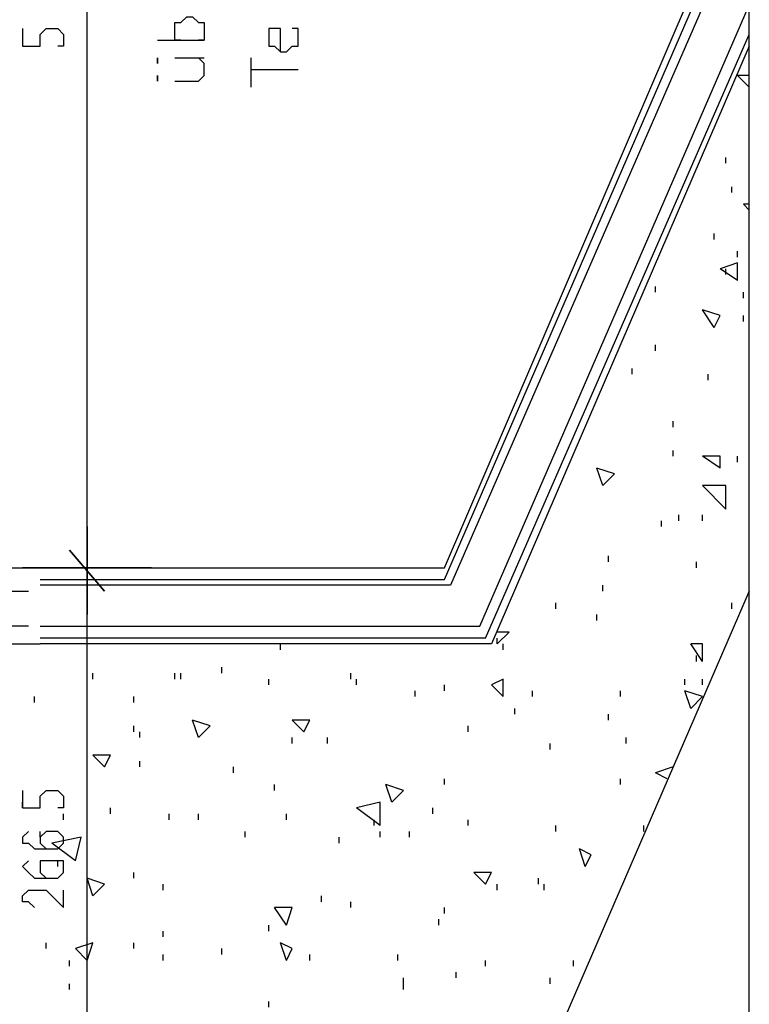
# Model space of a CAD drawing. Extents: x 0 to 108, y 0 to 64.
# Tile 17 of 19: x 100.4 to 106.62, y 41 to 49.4. Entities that reach past the tile are written whole.
import ezdxf

# ---------------------------------------------------------------- set-up
doc = ezdxf.new("R2010")
doc.units = 0
doc.header["$MEASUREMENT"] = 0
doc.layers.get('0').update_dxf_attribs({"linetype": 'CONTINUOUS'})

msp = doc.modelspace()

# ---------------------------------------------------------------- linework, layer by layer
at = {"color": 131}
for p, q in [((100.975, 44.725), (100.975, 54.275)), ((100.975, 39.975), (100.975, 44.675)), ((100.775, 42.575), (100.775, 42.625))]:
    msp.add_line(p, q, dxfattribs=at)
at = {"color": 41}
for p, q in [((104.025, 44.725), (106.625, 50.775)), ((104.025, 44.625), (106.625, 50.625)), ((104.375, 44.125), (106.625, 49.275)), ((106.625, 49.175), (104.425, 44.075)), ((100.575, 44.725), (104.025, 44.725)), ((100.575, 44.625), (104.025, 44.625)), ((104.375, 44.125), (100.575, 44.125)), ((104.425, 44.075), (100.575, 44.075))]:
    msp.add_line(p, q, dxfattribs=at)
at = {"color": 211}
for p, q in [((106.625, 50.425), (104.075, 44.575)), ((104.325, 44.225), (106.625, 49.525)), ((104.075, 44.575), (100.575, 44.575)), ((100.575, 44.225), (104.325, 44.225))]:
    msp.add_line(p, q, dxfattribs=at)
at = {"color": 121}
for p, q in [((101.575, 49.225), (101.975, 49.225)), ((101.725, 49.075), (101.975, 49.075)), ((102.375, 48.825), (102.375, 49.075)), ((102.375, 48.975), (102.775, 48.975))]:
    msp.add_line(p, q, dxfattribs=at)
at = {"color": 254}
for p, q in [((106.625, 48.825), (106.525, 48.925)), ((106.625, 48.925), (106.525, 48.925)), ((106.425, 48.175), (106.425, 48.225)), ((106.625, 48.025), (106.625, 48.075)), ((106.475, 47.925), (106.475, 47.975)), ((106.625, 47.775), (106.575, 47.825)), ((106.625, 47.825), (106.575, 47.825)), ((106.325, 47.525), (106.325, 47.575)), ((106.525, 47.375), (106.525, 47.425)), ((106.525, 47.325), (106.375, 47.275)), ((106.525, 47.175), (106.525, 47.325)), ((106.525, 47.175), (106.375, 47.275)), ((106.425, 47.225), (106.425, 47.275)), ((105.825, 47.075), (105.825, 47.125)), ((106.575, 47.025), (106.575, 47.075)), ((106.325, 46.775), (106.225, 46.925)), ((106.375, 46.875), (106.225, 46.925)), ((106.325, 46.775), (106.375, 46.875)), ((106.575, 46.825), (106.575, 46.875)), ((105.825, 46.575), (105.825, 46.625)), ((105.625, 46.375), (105.625, 46.425)), ((106.275, 46.325), (106.275, 46.375)), ((105.975, 45.925), (105.975, 45.975)), ((105.975, 45.675), (105.975, 45.725)), ((106.375, 45.575), (106.225, 45.675)), ((106.375, 45.675), (106.225, 45.675)), ((106.375, 45.575), (106.375, 45.675)), ((106.525, 45.625), (106.525, 45.675)), ((105.375, 45.425), (105.325, 45.575)), ((105.475, 45.525), (105.325, 45.575)), ((105.375, 45.425), (105.475, 45.525)), ((106.425, 45.225), (106.225, 45.425)), ((106.425, 45.425), (106.225, 45.425)), ((106.425, 45.225), (106.425, 45.425)), ((105.875, 45.075), (105.875, 45.125)), ((106.025, 45.125), (106.025, 45.175)), ((106.225, 45.125), (106.225, 45.175)), ((105.425, 44.775), (105.425, 44.825)), ((106.175, 44.725), (106.175, 44.775)), ((105.375, 44.525), (105.375, 44.575)), ((104.975, 44.375), (104.975, 44.425)), ((106.475, 44.375), (106.475, 44.425)), ((105.325, 44.275), (105.325, 44.325)), ((104.475, 44.075), (104.575, 44.175)), ((104.575, 44.175), (104.475, 44.175)), ((104.475, 44.075), (104.475, 44.125)), ((102.625, 44.025), (102.625, 44.075)), ((104.525, 44.025), (104.525, 44.075)), ((106.225, 43.925), (106.125, 44.075)), ((106.225, 44.075), (106.125, 44.075)), ((106.225, 43.925), (106.225, 44.075)), ((106.175, 43.925), (106.175, 43.975)), ((102.125, 43.825), (102.125, 43.875)), ((101.025, 43.775), (101.025, 43.825)), ((101.725, 43.775), (101.725, 43.825)), ((101.775, 43.775), (101.775, 43.825)), ((102.525, 43.725), (102.525, 43.775)), ((103.225, 43.775), (103.225, 43.825)), ((103.275, 43.725), (103.275, 43.775)), ((104.525, 43.775), (104.425, 43.725)), ((104.525, 43.625), (104.525, 43.775)), ((106.075, 43.725), (106.075, 43.775)), ((106.225, 43.725), (106.225, 43.775)), ((104.025, 43.675), (104.025, 43.725)), ((104.525, 43.625), (104.425, 43.725)), ((100.525, 43.575), (100.525, 43.625)), ((101.375, 43.575), (101.375, 43.625)), ((103.775, 43.625), (103.775, 43.675)), ((104.775, 43.625), (104.775, 43.675)), ((105.525, 43.625), (105.525, 43.675)), ((106.125, 43.525), (106.075, 43.675)), ((106.225, 43.625), (106.075, 43.675)), ((106.125, 43.525), (106.225, 43.625)), ((104.625, 43.475), (104.625, 43.525)), ((105.425, 43.425), (105.425, 43.475)), ((101.375, 43.325), (101.375, 43.375)), ((101.925, 43.275), (101.875, 43.425)), ((102.025, 43.375), (101.875, 43.425)), ((101.925, 43.275), (102.025, 43.375)), ((102.825, 43.325), (102.725, 43.425)), ((102.875, 43.425), (102.725, 43.425)), ((102.825, 43.325), (102.875, 43.425)), ((104.225, 43.325), (104.225, 43.375)), ((101.425, 43.275), (101.425, 43.325)), ((102.725, 43.225), (102.725, 43.275)), ((103.025, 43.225), (103.025, 43.275)), ((105.575, 43.225), (105.575, 43.275)), ((104.925, 43.175), (104.925, 43.225)), ((101.125, 43.025), (101.025, 43.125)), ((101.175, 43.125), (101.025, 43.125)), ((101.125, 43.025), (101.175, 43.125)), ((101.425, 43.025), (101.425, 43.075)), ((102.225, 42.975), (102.225, 43.025)), ((105.975, 43.025), (105.825, 42.975)), ((104.025, 42.875), (104.025, 42.925)), ((105.525, 42.875), (105.525, 42.925)), ((105.925, 42.925), (105.825, 42.975)), ((102.575, 42.825), (102.575, 42.875)), ((103.575, 42.725), (103.525, 42.875)), ((103.675, 42.825), (103.525, 42.875)), ((103.575, 42.725), (103.675, 42.825)), ((100.425, 42.675), (100.425, 42.725)), ((101.175, 42.625), (101.175, 42.675)), ((103.475, 42.725), (103.275, 42.675)), ((103.475, 42.525), (103.275, 42.675)), ((103.475, 42.525), (103.475, 42.725)), ((103.925, 42.625), (103.925, 42.675)), ((101.675, 42.575), (101.675, 42.625)), ((101.925, 42.575), (101.925, 42.625)), ((102.675, 42.575), (102.675, 42.625)), ((103.425, 42.525), (103.425, 42.575)), ((104.225, 42.525), (104.225, 42.575)), ((104.975, 42.475), (104.975, 42.525)), ((105.725, 42.475), (105.725, 42.525)), ((100.575, 42.425), (100.575, 42.475)), ((100.925, 42.425), (100.675, 42.375)), ((100.875, 42.225), (100.925, 42.425)), ((102.325, 42.425), (102.325, 42.475)), ((103.125, 42.375), (103.125, 42.425)), ((103.475, 42.425), (103.475, 42.475)), ((103.725, 42.425), (103.725, 42.475)), ((100.875, 42.225), (100.675, 42.375)), ((105.225, 42.175), (105.175, 42.325)), ((105.275, 42.275), (105.175, 42.325)), ((105.225, 42.175), (105.275, 42.275)), ((100.725, 42.175), (100.725, 42.225)), ((101.375, 42.075), (101.375, 42.125)), ((104.375, 42.025), (104.275, 42.125)), ((104.425, 42.125), (104.275, 42.125)), ((104.375, 42.025), (104.425, 42.125)), ((101.025, 41.925), (100.975, 42.075)), ((101.125, 42.025), (100.975, 42.075)), ((101.025, 41.925), (101.125, 42.025)), ((101.625, 41.975), (101.625, 42.025)), ((104.475, 41.975), (104.475, 42.025)), ((104.825, 42.025), (104.825, 42.075)), ((104.875, 41.975), (104.875, 42.025)), ((102.975, 41.875), (102.975, 41.925)), ((103.225, 41.825), (103.225, 41.875)), ((102.675, 41.675), (102.575, 41.825)), ((102.725, 41.825), (102.575, 41.825)), ((102.675, 41.675), (102.725, 41.825)), ((104.025, 41.775), (104.025, 41.825)), ((102.525, 41.625), (102.525, 41.675)), ((103.975, 41.675), (103.975, 41.725)), ((101.625, 41.575), (101.625, 41.625)), ((100.625, 41.475), (100.625, 41.525)), ((101.025, 41.525), (100.875, 41.475)), ((100.975, 41.375), (101.025, 41.525)), ((101.375, 41.475), (101.375, 41.525)), ((102.675, 41.375), (102.625, 41.525)), ((102.725, 41.475), (102.625, 41.525)), ((100.975, 41.375), (100.875, 41.475)), ((101.625, 41.375), (101.625, 41.425)), ((102.125, 41.425), (102.125, 41.475)), ((102.675, 41.375), (102.725, 41.475)), ((102.875, 41.375), (102.875, 41.425)), ((103.625, 41.375), (103.625, 41.425)), ((100.825, 41.325), (100.825, 41.375)), ((104.375, 41.325), (104.375, 41.375)), ((105.125, 41.325), (105.125, 41.375)), ((104.125, 41.225), (104.125, 41.275)), ((100.825, 41.125), (100.825, 41.175)), ((103.675, 41.175), (103.675, 41.225)), ((103.675, 41.125), (103.675, 41.175)), ((104.925, 41.175), (104.925, 41.225)), ((102.525, 40.975), (102.525, 41.025))]:
    msp.add_line(p, q, dxfattribs=at)
at = {"color": 51}
for p, q in [((100.975, 44.325), (100.975, 45.075)), ((100.975, 45.075), (100.975, 44.325)), ((100.825, 44.875), (101.125, 44.525)), ((101.125, 44.525), (100.825, 44.875)), ((96.975, 44.725), (100.575, 44.725)), ((101.525, 44.725), (100.425, 44.725)), ((100.425, 44.725), (101.525, 44.725)), ((99.325, 44.525), (100.475, 44.525)), ((99.325, 44.525), (100.475, 44.525)), ((100.475, 44.225), (99.325, 44.225)), ((100.475, 44.225), (99.325, 44.225)), ((96.975, 44.075), (100.575, 44.075))]:
    msp.add_line(p, q, dxfattribs=at)
at = {"color": 211}
msp.add_lwpolyline([(106.625, 7.075), (106.625, 63.525), (56.325, 63.525), (56.325, 7.075), (106.625, 7.075)], dxfattribs=at)
at = {"color": 121}
for points in [[(101.775, 49.225), (101.725, 49.225), (101.725, 49.275), (101.725, 49.325), (101.725, 49.375), (101.775, 49.375), (101.825, 49.425), (101.875, 49.425), (101.925, 49.375), (101.975, 49.375), (101.975, 49.325), (101.975, 49.275), (101.975, 49.225), (101.925, 49.225)], [(102.625, 49.125), (102.625, 49.325), (102.575, 49.325), (102.525, 49.325), (102.525, 49.275), (102.525, 49.225), (102.525, 49.175), (102.575, 49.175), (102.625, 49.125), (102.675, 49.125), (102.725, 49.175), (102.775, 49.175), (102.775, 49.225), (102.775, 49.275), (102.775, 49.325), (102.725, 49.325)], [(101.575, 49.025), (101.575, 49.075), (101.575, 49.025)], [(101.725, 48.875), (101.925, 48.875), (101.975, 48.925), (101.975, 48.975), (101.975, 49.025), (101.925, 49.075)], [(101.575, 48.875), (101.575, 48.925), (101.575, 48.875)]]:
    msp.add_lwpolyline(points, dxfattribs=at)
at = {"color": 131}
for points in [[(100.425, 49.325), (100.425, 49.175), (100.575, 49.175), (100.575, 49.225), (100.575, 49.275), (100.625, 49.325), (100.675, 49.325), (100.725, 49.325), (100.775, 49.275), (100.775, 49.225), (100.775, 49.175), (100.725, 49.175)], [(100.425, 42.825), (100.425, 42.675), (100.575, 42.675), (100.575, 42.725), (100.575, 42.775), (100.625, 42.825), (100.675, 42.825), (100.725, 42.825), (100.775, 42.775), (100.775, 42.725), (100.775, 42.675), (100.725, 42.675)], [(100.475, 42.475), (100.425, 42.425), (100.425, 42.375), (100.475, 42.375), (100.525, 42.325), (100.575, 42.325), (100.675, 42.325), (100.725, 42.325), (100.775, 42.375), (100.775, 42.425), (100.725, 42.475), (100.675, 42.475), (100.625, 42.475), (100.575, 42.425), (100.575, 42.375), (100.625, 42.325), (100.675, 42.325)], [(100.475, 42.225), (100.425, 42.175), (100.475, 42.125), (100.525, 42.075), (100.575, 42.075), (100.675, 42.075), (100.725, 42.075), (100.775, 42.125), (100.775, 42.175), (100.775, 42.225), (100.725, 42.225), (100.675, 42.225), (100.625, 42.225), (100.575, 42.225), (100.575, 42.175), (100.575, 42.125), (100.625, 42.075), (100.675, 42.075)], [(100.525, 41.825), (100.475, 41.875), (100.425, 41.875), (100.425, 41.925), (100.475, 41.975), (100.525, 41.975), (100.575, 41.975), (100.625, 41.975), (100.775, 41.825), (100.775, 41.975)]]:
    msp.add_lwpolyline(points, dxfattribs=at)
at = {"color": 111}
msp.add_lwpolyline([(106.625, 44.525), (93.475, 14.125), (90.425, 7.075)], dxfattribs=at)

doc.saveas('drawing.dxf')
